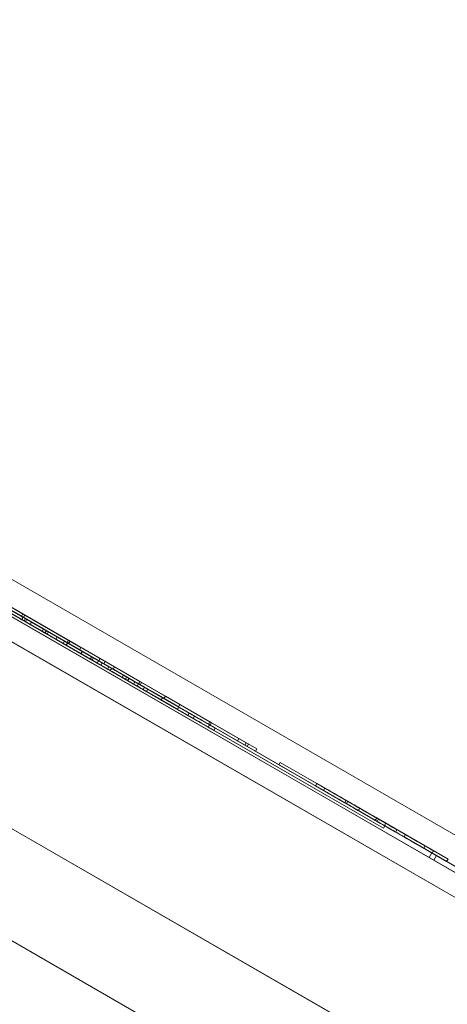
# Model space of a CAD drawing. Header units: inches. Extents: x 1 to 109, y 1 to 85.
# Tile 63 of 256: x 79.985 to 80.117, y 32.394 to 32.697. Entities that reach past the tile are written whole.
import ezdxf

# ---------------------------------------------------------------- set-up
doc = ezdxf.new("R2010")
doc.units = ezdxf.units.IN
doc.header["$MEASUREMENT"] = 0
doc.linetypes.add('CENTERX2', pattern=[0.8, 0.5, -0.1, 0.1, -0.1])
doc.layers.add('FORMAT', color=7, linetype='Continuous')

msp = doc.modelspace()

# ---------------------------------------------------------------- linework, layer by layer
at = {"color": 7, "linetype": 'Continuous', "lineweight": 15, "ltscale": 5}
for p, q in [((71.45664, 37.4469), (85.26758, 29.47315)), ((85.25924, 29.45871), (71.4483, 37.43246)), ((85.23433, 29.41555), (71.42339, 37.3893)), ((74.07938, 35.85587), (81.80144, 31.39753)), ((74.06442, 35.82996), (81.78648, 31.37163)), ((74.15155, 35.8142), (81.72927, 31.4392)), ((74.13659, 35.78829), (81.71431, 31.41329)), ((76.50344, 34.5235), (80.47272, 32.23183)), ((76.49927, 34.51628), (80.46856, 32.22462)), ((80.4727, 32.23185), (76.59362, 34.47143)), ((80.46854, 32.22463), (76.58945, 34.46422)), ((78.5093, 33.35579), (80.263, 32.34329)), ((80.24135, 32.35579), (78.5093, 33.35579)), ((80.23808, 32.30014), (78.48438, 33.31264)), ((78.48438, 33.31264), (80.21643, 32.31264)), ((80.00679, 32.49988), (79.53048, 32.77488)), ((79.53048, 32.77488), (80.00679, 32.49988)), ((80.00679, 32.49988), (79.53049, 32.77487)), ((79.5305, 32.77487), (80.00681, 32.49987)), ((80.00721, 32.5006), (79.53089, 32.7756)), ((79.5309, 32.7756), (80.00721, 32.5006)), ((80.00721, 32.5006), (79.5309, 32.77559)), ((79.53091, 32.77559), (80.00723, 32.50059)), ((79.7069, 32.67206), (80.24817, 32.35956)), ((79.70773, 32.6735), (80.249, 32.361)), ((79.70834, 32.67122), (80.24672, 32.36039)), ((79.70918, 32.67267), (80.24756, 32.36183)), ((80.11248, 32.43789), (79.84257, 32.59373)), ((80.11332, 32.43934), (79.8434, 32.59517)), ((80.11104, 32.43873), (79.84401, 32.59289)), ((80.11187, 32.44017), (79.84485, 32.59434)), ((79.98686, 32.51235), (79.9427, 32.53784)), ((79.9427, 32.53784), (79.98611, 32.51278)), ((79.98644, 32.51163), (79.94228, 32.53712)), ((79.94228, 32.53712), (79.98569, 32.51206)), ((79.98569, 32.51206), (79.95351, 32.53064)), ((79.95351, 32.53064), (79.98644, 32.51163)), ((79.95393, 32.53136), (79.98686, 32.51235)), ((79.98611, 32.51278), (79.95393, 32.53136)), ((79.95778, 32.52913), (80.00344, 32.50277)), ((79.9582, 32.52986), (80.00386, 32.5035)), ((79.97147, 32.52027), (79.99289, 32.50791)), ((79.99352, 32.50754), (79.97147, 32.52027)), ((79.99393, 32.50826), (79.97189, 32.52099)), ((79.97189, 32.52099), (79.9933, 32.50863)), ((79.98664, 32.51343), (79.97542, 32.51992)), ((79.98623, 32.51271), (79.975, 32.51919)), ((79.98826, 32.51058), (79.9827, 32.51379)), ((79.9827, 32.51379), (79.99194, 32.50845)), ((79.98867, 32.5113), (79.98312, 32.51451)), ((79.98312, 32.51451), (79.99236, 32.50917)), ((79.98605, 32.51378), (79.98563, 32.51306)), ((79.98605, 32.51378), (79.98563, 32.51306)), ((80.00008, 32.50568), (79.98605, 32.51378)), ((79.98605, 32.51378), (80.00979, 32.50007)), ((79.98605, 32.51378), (79.98605, 32.51378)), ((79.98664, 32.51343), (79.98622, 32.51271)), ((79.98664, 32.51343), (79.98623, 32.51271)), ((79.98664, 32.51343), (79.98664, 32.51343)), ((80.00386, 32.5035), (79.98664, 32.51343)), ((79.99966, 32.50495), (79.98563, 32.51306)), ((79.98563, 32.51306), (80.00937, 32.49935)), ((79.98563, 32.51306), (79.98563, 32.51306)), ((79.98611, 32.51278), (79.98569, 32.51206)), ((79.98611, 32.51278), (79.98569, 32.51206)), ((79.98569, 32.51206), (79.98569, 32.51206)), ((79.98611, 32.51278), (79.98611, 32.51278)), ((80.00344, 32.50277), (79.98622, 32.51271)), ((79.98622, 32.51271), (79.98623, 32.51271)), ((79.98686, 32.51235), (79.98644, 32.51163)), ((79.98686, 32.51235), (79.98644, 32.51163)), ((79.98644, 32.51163), (79.98644, 32.51163)), ((79.98723, 32.51213), (79.98682, 32.51141)), ((79.98686, 32.51235), (79.98686, 32.51235)), ((79.98867, 32.5113), (79.98826, 32.51058)), ((79.99236, 32.50917), (79.99194, 32.50845)), ((79.99322, 32.50867), (79.9928, 32.50795)), ((79.99322, 32.50867), (79.9928, 32.50795)), ((80.01002, 32.49801), (79.9928, 32.50795)), ((79.9928, 32.50795), (79.9928, 32.50795)), ((79.9928, 32.50795), (80.03846, 32.48159)), ((79.9933, 32.50863), (79.99289, 32.50791)), ((79.99322, 32.50867), (80.03888, 32.48232)), ((79.99322, 32.50867), (79.99322, 32.50867)), ((80.01043, 32.49874), (79.99322, 32.50867)), ((79.99393, 32.50826), (79.99352, 32.50754)), ((79.99659, 32.50673), (79.99617, 32.50601)), ((79.99659, 32.50673), (79.99617, 32.50601)), ((79.99617, 32.50601), (79.99617, 32.50601)), ((79.99617, 32.50601), (80.01758, 32.49365)), ((80.01821, 32.49328), (79.99617, 32.50601)), ((79.99659, 32.50673), (79.99659, 32.50673)), ((80.01863, 32.494), (79.99659, 32.50673)), ((79.99659, 32.50673), (80.018, 32.49437)), ((79.99882, 32.50544), (79.99841, 32.50472)), ((79.99983, 32.50486), (79.99941, 32.50414)), ((80.00008, 32.50568), (79.99966, 32.50495)), ((80.00013, 32.50468), (79.99966, 32.50495)), ((80.00055, 32.50541), (80.00008, 32.50568)), ((80.00055, 32.50541), (80.00013, 32.50468)), ((80.01383, 32.49678), (80.00013, 32.50468)), ((80.01425, 32.4975), (80.00055, 32.50541)), ((80.00386, 32.5035), (80.00344, 32.50277)), ((80.00386, 32.5035), (80.00344, 32.50277)), ((80.00344, 32.50277), (80.00344, 32.50277)), ((80.00386, 32.5035), (80.00386, 32.5035)), ((80.00431, 32.50227), (80.00389, 32.50155)), ((80.00435, 32.50225), (80.00394, 32.50152)), ((80.00679, 32.49988), (80.00721, 32.5006)), ((80.00679, 32.49988), (80.00721, 32.5006)), ((80.00679, 32.49988), (80.00721, 32.5006)), ((80.09701, 32.44779), (80.00679, 32.49988)), ((80.097, 32.44779), (80.00679, 32.49988)), ((80.00679, 32.49988), (80.097, 32.44779)), ((80.00681, 32.49987), (80.00723, 32.50059)), ((80.00681, 32.49987), (80.09702, 32.44778)), ((80.09742, 32.44851), (80.00721, 32.5006)), ((80.09742, 32.44852), (80.00721, 32.5006)), ((80.00721, 32.5006), (80.09742, 32.44851)), ((80.00723, 32.50059), (80.09744, 32.44851)), ((80.00781, 32.50025), (80.0074, 32.49953)), ((80.00781, 32.50025), (80.0074, 32.49953)), ((80.01295, 32.49632), (80.0074, 32.49953)), ((80.0074, 32.49953), (80.01664, 32.49419)), ((80.0074, 32.49953), (80.0074, 32.49953)), ((80.00781, 32.50025), (80.00781, 32.50025)), ((80.01337, 32.49704), (80.00781, 32.50025)), ((80.00781, 32.50025), (80.01705, 32.49491)), ((80.00931, 32.49938), (80.0089, 32.49866)), ((80.00979, 32.50007), (80.00937, 32.49935)), ((80.00937, 32.49935), (80.02165, 32.49226)), ((80.00979, 32.50007), (80.02207, 32.49298)), ((80.01043, 32.49874), (80.01002, 32.49801)), ((80.01043, 32.49874), (80.01002, 32.49801)), ((80.02166, 32.49225), (80.01043, 32.49874)), ((80.01043, 32.49874), (80.01043, 32.49874)), ((80.01134, 32.49918), (80.01092, 32.49845)), ((80.01134, 32.49917), (80.01092, 32.49845)), ((80.01092, 32.49845), (80.01092, 32.49845)), ((80.01092, 32.49845), (80.05433, 32.47339)), ((80.05508, 32.47296), (80.01092, 32.49845)), ((80.01134, 32.49917), (80.01134, 32.49918)), ((80.01134, 32.49918), (80.05475, 32.47411)), ((80.0555, 32.47368), (80.01134, 32.49917)), ((80.02124, 32.49153), (80.01002, 32.49801)), ((80.01002, 32.49801), (80.01002, 32.49801)), ((80.01254, 32.49752), (80.01212, 32.4968)), ((80.01337, 32.49704), (80.01295, 32.49632)), ((80.01425, 32.4975), (80.01383, 32.49678)), ((80.02947, 32.48775), (80.01383, 32.49678)), ((80.02989, 32.48847), (80.01425, 32.4975)), ((80.01705, 32.49491), (80.01664, 32.49419)), ((80.018, 32.49437), (80.01758, 32.49365)), ((80.01863, 32.494), (80.01821, 32.49328)), ((80.01876, 32.49393), (80.01835, 32.49321)), ((80.02054, 32.4929), (80.02012, 32.49218)), ((80.02166, 32.49225), (80.02124, 32.49153)), ((80.02166, 32.49225), (80.02124, 32.49153)), ((80.02207, 32.49298), (80.02165, 32.49226)), ((80.02165, 32.49226), (80.03393, 32.48517)), ((80.02166, 32.49225), (80.02166, 32.49225)), ((80.03888, 32.48232), (80.02166, 32.49225)), ((80.02207, 32.49298), (80.03434, 32.48589)), ((80.02257, 32.49269), (80.02215, 32.49197)), ((80.02257, 32.49269), (80.02215, 32.49197)), ((80.02257, 32.49269), (80.02215, 32.49197)), ((80.02257, 32.49269), (80.02215, 32.49197)), ((80.02257, 32.49269), (80.0555, 32.47368)), ((80.02257, 32.49269), (80.02257, 32.49269)), ((80.0525, 32.47541), (80.02257, 32.49269)), ((80.02257, 32.49269), (80.0525, 32.47541)), ((80.02257, 32.49269), (80.02257, 32.49269)), ((80.05475, 32.47411), (80.02257, 32.49269)), ((80.02124, 32.49153), (80.02124, 32.49153)), ((80.03846, 32.48159), (80.02124, 32.49153)), ((80.05433, 32.47339), (80.02215, 32.49197)), ((80.02215, 32.49197), (80.05209, 32.47469)), ((80.02215, 32.49197), (80.02215, 32.49197)), ((80.05209, 32.47469), (80.02215, 32.49197)), ((80.02215, 32.49197), (80.02215, 32.49197)), ((80.02215, 32.49197), (80.05508, 32.47296)), ((80.02352, 32.49118), (80.0231, 32.49046)), ((80.02453, 32.4906), (80.02411, 32.48988)), ((80.029, 32.48801), (80.02859, 32.48729)), ((80.02905, 32.48799), (80.02863, 32.48727)), ((80.02989, 32.48847), (80.02947, 32.48775)), ((80.04317, 32.47984), (80.02947, 32.48775)), ((80.04358, 32.48056), (80.02989, 32.48847)), ((80.03401, 32.48512), (80.03359, 32.4844)), ((80.03434, 32.48589), (80.03393, 32.48517)), ((80.03393, 32.48517), (80.05767, 32.47147)), ((80.03434, 32.48589), (80.05808, 32.47219)), ((80.03724, 32.48326), (80.03682, 32.48254)), ((80.03888, 32.48232), (80.03846, 32.48159)), ((80.03888, 32.48232), (80.03846, 32.48159)), ((80.03846, 32.48159), (80.03846, 32.48159)), ((80.03888, 32.48232), (80.03888, 32.48232)), ((80.04358, 32.48056), (80.04317, 32.47984)), ((80.04405, 32.48029), (80.04358, 32.48056)), ((80.04405, 32.48029), (80.04363, 32.47957)), ((80.05808, 32.47219), (80.04405, 32.48029)), ((80.04346, 32.47967), (80.04304, 32.47895)), ((80.04363, 32.47957), (80.04317, 32.47984)), ((80.05767, 32.47147), (80.04363, 32.47957)), ((80.04524, 32.47864), (80.04482, 32.47792)), ((80.0525, 32.47541), (80.05209, 32.47469)), ((80.0525, 32.47541), (80.05209, 32.47469)), ((80.05209, 32.47469), (80.05209, 32.47469)), ((80.0525, 32.47541), (80.0525, 32.47541)), ((80.05475, 32.47411), (80.05433, 32.47339)), ((80.05475, 32.47411), (80.05433, 32.47339)), ((80.05475, 32.47411), (80.05475, 32.47411)), ((80.05433, 32.47339), (80.05433, 32.47339)), ((80.0555, 32.47368), (80.05508, 32.47296)), ((80.0555, 32.47368), (80.05508, 32.47296)), ((80.05508, 32.47296), (80.05508, 32.47296)), ((80.0555, 32.47368), (80.0555, 32.47368)), ((80.05808, 32.47219), (80.05767, 32.47147)), ((80.05808, 32.47219), (80.05767, 32.47147)), ((80.05767, 32.47147), (80.05767, 32.47147)), ((80.05808, 32.47219), (80.05808, 32.47219)), ((80.06523, 32.46806), (80.06481, 32.46734)), ((80.06523, 32.46806), (80.06481, 32.46734)), ((80.07646, 32.46158), (80.06523, 32.46806)), ((80.06523, 32.46806), (80.08973, 32.45392)), ((80.06523, 32.46806), (80.06523, 32.46806)), ((80.07604, 32.46086), (80.06481, 32.46734)), ((80.06481, 32.46734), (80.08931, 32.4532)), ((80.06481, 32.46734), (80.06481, 32.46734)), ((80.07646, 32.46158), (80.07604, 32.46086)), ((80.07646, 32.46158), (80.07604, 32.46086)), ((80.07645, 32.46158), (80.07604, 32.46086)), ((80.07646, 32.46158), (80.07604, 32.46086)), ((80.07855, 32.45941), (80.07604, 32.46086)), ((80.07604, 32.46086), (80.07604, 32.46086)), ((80.07604, 32.46086), (80.07604, 32.46086)), ((80.07604, 32.46086), (80.08508, 32.45564)), ((80.08558, 32.45535), (80.07604, 32.46086)), ((80.07645, 32.46158), (80.07646, 32.46158)), ((80.086, 32.45607), (80.07645, 32.46158)), ((80.07646, 32.46158), (80.07646, 32.46158)), ((80.07897, 32.46013), (80.07646, 32.46158)), ((80.07646, 32.46158), (80.08549, 32.45636)), ((80.07897, 32.46013), (80.07855, 32.45941)), ((80.08549, 32.45636), (80.08508, 32.45564)), ((80.086, 32.45607), (80.08558, 32.45535)), ((80.08973, 32.45392), (80.08931, 32.4532)), ((80.09492, 32.45092), (80.0945, 32.4502)), ((80.09545, 32.45062), (80.09503, 32.44989)), ((80.10333, 32.4451), (80.09503, 32.44989)), ((80.10375, 32.44582), (80.09545, 32.45062)), ((80.097, 32.44779), (80.09742, 32.44852)), ((80.097, 32.44779), (80.09742, 32.44851)), ((80.097, 32.44779), (80.097, 32.44779)), ((80.09701, 32.44779), (80.09742, 32.44851)), ((80.09702, 32.44778), (80.09701, 32.44779)), ((80.09702, 32.44778), (80.09744, 32.44851)), ((80.09774, 32.44929), (80.09732, 32.44857)), ((80.09742, 32.44851), (80.09742, 32.44852)), ((80.09744, 32.44851), (80.09742, 32.44851)), ((80.10115, 32.44732), (80.10074, 32.4466)), ((80.10375, 32.44582), (80.10333, 32.4451)), ((80.11645, 32.43753), (80.10333, 32.4451)), ((80.11687, 32.43825), (80.10375, 32.44582)), ((80.1098, 32.44233), (80.10938, 32.44161)), ((80.10938, 32.44161), (80.11645, 32.43753)), ((80.1098, 32.44233), (80.11687, 32.43825)), ((80.11238, 32.44084), (80.11196, 32.44012)), ((80.11104, 32.43873), (80.11187, 32.44017)), ((80.11104, 32.43873), (80.11187, 32.44017)), ((80.11104, 32.43873), (80.11104, 32.43873)), ((80.17599, 32.40123), (80.11104, 32.43873)), ((80.11187, 32.44017), (80.11187, 32.44017)), ((80.17682, 32.40267), (80.11187, 32.44017)), ((80.11248, 32.43789), (80.11331, 32.43934)), ((80.11248, 32.43789), (80.11332, 32.43934)), ((80.11248, 32.43789), (80.11248, 32.43789)), ((80.17455, 32.40206), (80.11248, 32.43789)), ((80.11331, 32.43934), (80.11332, 32.43934)), ((80.17538, 32.4035), (80.11331, 32.43934)), ((80.11687, 32.43825), (80.11645, 32.43753))]:
    msp.add_line(p, q, dxfattribs=at)
for points, knots in [([(79.95487, 32.52986), (79.95646, 32.52893), (79.95967, 32.52708), (79.96494, 32.52404), (79.97017, 32.52102), (79.97529, 32.51806), (79.98022, 32.51522), (79.98413, 32.51296), (79.98652, 32.51158), (79.98672, 32.51147), (79.98682, 32.51141)], [0, 0, 0, 0, 0.124719, 0.249988, 0.375275, 0.500529, 0.62556, 0.75038, 0.875037, 1, 1, 1, 1]), ([(79.95528, 32.53058), (79.95688, 32.52965), (79.96009, 32.5278), (79.96535, 32.52476), (79.97058, 32.52174), (79.97571, 32.51878), (79.98064, 32.51594), (79.98454, 32.51368), (79.98694, 32.5123), (79.98713, 32.51219), (79.98723, 32.51213)], [0, 0, 0, 0, 0.124719, 0.249988, 0.375275, 0.500529, 0.62556, 0.75038, 0.875037, 1, 1, 1, 1]), ([(79.98723, 32.51213), (79.98701, 32.51226), (79.98656, 32.51252), (79.98326, 32.51443), (79.978, 32.51746), (79.97127, 32.52135), (79.96643, 32.52414), (79.96401, 32.52554)], [0, 0, 0, 0, 0.186399, 0.372871, 0.559265, 0.779367, 1, 1, 1, 1]), ([(79.98682, 32.51141), (79.98659, 32.51154), (79.98614, 32.5118), (79.98284, 32.51371), (79.97758, 32.51674), (79.97085, 32.52063), (79.96601, 32.52342), (79.96359, 32.52482)], [0, 0, 0, 0, 0.186399, 0.372871, 0.559265, 0.779367, 1, 1, 1, 1]), ([(79.99841, 32.50472), (79.99652, 32.50581), (79.99314, 32.50776), (79.98975, 32.50972), (79.98826, 32.51058)], [0, 0, 0, 0, 0.559753, 1, 1, 1, 1]), ([(79.99882, 32.50544), (79.99693, 32.50653), (79.99356, 32.50848), (79.99017, 32.51044), (79.98867, 32.5113)], [0, 0, 0, 0, 0.559753, 1, 1, 1, 1]), ([(79.99194, 32.50845), (79.99334, 32.50764), (79.99585, 32.50619), (79.99832, 32.50477), (79.99941, 32.50414)], [0, 0, 0, 0, 0.560216, 1, 1, 1, 1]), ([(79.99236, 32.50917), (79.99376, 32.50836), (79.99627, 32.50692), (79.99874, 32.50549), (79.99983, 32.50486)], [0, 0, 0, 0, 0.560216, 1, 1, 1, 1]), ([(79.99289, 32.50791), (79.99497, 32.5067), (79.99869, 32.50455), (80.00234, 32.50245), (80.00394, 32.50152)], [0, 0, 0, 0, 0.560238, 1, 1, 1, 1]), ([(79.9933, 32.50863), (79.99539, 32.50742), (79.99911, 32.50527), (80.00275, 32.50317), (80.00435, 32.50225)], [0, 0, 0, 0, 0.560238, 1, 1, 1, 1]), ([(80.00389, 32.50155), (80.00198, 32.50266), (79.99856, 32.50463), (79.99506, 32.50665), (79.99352, 32.50754)], [0, 0, 0, 0, 0.5595793, 1, 1, 1, 1]), ([(80.00431, 32.50227), (80.00239, 32.50338), (79.99898, 32.50535), (79.99548, 32.50737), (79.99393, 32.50826)], [0, 0, 0, 0, 0.5595793, 1, 1, 1, 1]), ([(80.0089, 32.49866), (80.00885, 32.49869), (80.00876, 32.49874), (80.00719, 32.49965), (80.00346, 32.5018), (80.00009, 32.50374), (79.99841, 32.50472)], [0, 0, 0, 0, 0.281189, 0.561152, 0.780378, 1, 1, 1, 1]), ([(80.00931, 32.49938), (80.00927, 32.49941), (80.00918, 32.49946), (80.00761, 32.50037), (80.00388, 32.50252), (80.00051, 32.50447), (79.99882, 32.50544)], [0, 0, 0, 0, 0.2811889, 0.5611516, 0.7803777, 1, 1, 1, 1]), ([(79.99983, 32.50486), (80.00122, 32.50406), (80.00398, 32.50246), (80.00692, 32.50076), (80.00847, 32.49987), (80.00922, 32.49944), (80.00928, 32.4994), (80.00931, 32.49938)], [0, 0, 0, 0, 0.1864528, 0.3719129, 0.5588229, 0.7793075, 1, 1, 1, 1]), ([(79.99941, 32.50414), (80.0008, 32.50334), (80.00356, 32.50174), (80.0065, 32.50004), (80.00805, 32.49915), (80.00881, 32.49871), (80.00887, 32.49868), (80.0089, 32.49866)], [0, 0, 0, 0, 0.186453, 0.371913, 0.558823, 0.779308, 1, 1, 1, 1]), ([(80.01212, 32.4968), (80.01073, 32.4976), (80.00823, 32.49905), (80.00522, 32.50079), (80.00389, 32.50155)], [0, 0, 0, 0, 0.559443, 1, 1, 1, 1]), ([(80.00394, 32.50152), (80.00599, 32.50034), (80.0101, 32.49797), (80.01475, 32.49528), (80.01809, 32.49335), (80.01989, 32.49231), (80.02005, 32.49222), (80.02012, 32.49218)], [0, 0, 0, 0, 0.186298, 0.372767, 0.559499, 0.779592, 1, 1, 1, 1]), ([(80.01254, 32.49752), (80.01114, 32.49833), (80.00865, 32.49977), (80.00564, 32.50151), (80.00431, 32.50227)], [0, 0, 0, 0, 0.559443, 1, 1, 1, 1]), ([(80.00435, 32.50225), (80.00641, 32.50106), (80.01052, 32.49869), (80.01517, 32.496), (80.01851, 32.49407), (80.02031, 32.49304), (80.02046, 32.49295), (80.02054, 32.4929)], [0, 0, 0, 0, 0.1862981, 0.372767, 0.5594993, 0.7795917, 1, 1, 1, 1]), ([(80.01835, 32.49321), (80.01751, 32.49369), (80.01603, 32.49454), (80.01332, 32.49611), (80.01212, 32.4968)], [0, 0, 0, 0, 0.5600073, 1, 1, 1, 1]), ([(80.01876, 32.49393), (80.01793, 32.49441), (80.01644, 32.49527), (80.01373, 32.49683), (80.01254, 32.49752)], [0, 0, 0, 0, 0.560007, 1, 1, 1, 1]), ([(80.0231, 32.49046), (80.02121, 32.49155), (80.01784, 32.4935), (80.01445, 32.49546), (80.01295, 32.49632)], [0, 0, 0, 0, 0.559753, 1, 1, 1, 1]), ([(80.02352, 32.49118), (80.02163, 32.49227), (80.01826, 32.49422), (80.01486, 32.49618), (80.01337, 32.49704)], [0, 0, 0, 0, 0.559753, 1, 1, 1, 1]), ([(80.01664, 32.49419), (80.01804, 32.49338), (80.02055, 32.49194), (80.02302, 32.49051), (80.02411, 32.48988)], [0, 0, 0, 0, 0.560216, 1, 1, 1, 1]), ([(80.01705, 32.49491), (80.01846, 32.4941), (80.02096, 32.49266), (80.02344, 32.49123), (80.02453, 32.4906)], [0, 0, 0, 0, 0.560216, 1, 1, 1, 1]), ([(80.01758, 32.49365), (80.01967, 32.49244), (80.02339, 32.49029), (80.02703, 32.48819), (80.02863, 32.48727)], [0, 0, 0, 0, 0.560238, 1, 1, 1, 1]), ([(80.018, 32.49437), (80.02008, 32.49316), (80.02381, 32.49102), (80.02745, 32.48891), (80.02905, 32.48799)], [0, 0, 0, 0, 0.560238, 1, 1, 1, 1]), ([(80.02859, 32.48729), (80.02667, 32.4884), (80.02326, 32.49037), (80.01976, 32.49239), (80.01821, 32.49328)], [0, 0, 0, 0, 0.559579, 1, 1, 1, 1]), ([(80.02012, 32.49218), (80.02007, 32.49221), (80.01996, 32.49227), (80.01884, 32.49292), (80.01835, 32.49321)], [0, 0, 0, 0, 0.56008, 1, 1, 1, 1]), ([(80.029, 32.48801), (80.02709, 32.48912), (80.02367, 32.49109), (80.02017, 32.49311), (80.01863, 32.494)], [0, 0, 0, 0, 0.559579, 1, 1, 1, 1]), ([(80.02054, 32.4929), (80.02048, 32.49293), (80.02038, 32.49299), (80.01926, 32.49364), (80.01876, 32.49393)], [0, 0, 0, 0, 0.5600799, 1, 1, 1, 1]), ([(80.03359, 32.4844), (80.03355, 32.48443), (80.03346, 32.48448), (80.03189, 32.48539), (80.02816, 32.48754), (80.02479, 32.48949), (80.0231, 32.49046)], [0, 0, 0, 0, 0.281189, 0.561152, 0.780378, 1, 1, 1, 1]), ([(80.03401, 32.48512), (80.03396, 32.48515), (80.03388, 32.4852), (80.0323, 32.48611), (80.02858, 32.48826), (80.02521, 32.49021), (80.02352, 32.49118)], [0, 0, 0, 0, 0.281189, 0.561152, 0.780378, 1, 1, 1, 1]), ([(80.02411, 32.48988), (80.0255, 32.48908), (80.02826, 32.48748), (80.0312, 32.48578), (80.03275, 32.48489), (80.0335, 32.48446), (80.03356, 32.48442), (80.03359, 32.4844)], [0, 0, 0, 0, 0.186453, 0.371913, 0.558823, 0.779308, 1, 1, 1, 1]), ([(80.02453, 32.4906), (80.02591, 32.4898), (80.02868, 32.4882), (80.03162, 32.48651), (80.03317, 32.48561), (80.03392, 32.48518), (80.03398, 32.48514), (80.03401, 32.48512)], [0, 0, 0, 0, 0.186453, 0.371913, 0.558823, 0.779308, 1, 1, 1, 1]), ([(80.03682, 32.48254), (80.03542, 32.48335), (80.03293, 32.48479), (80.02992, 32.48653), (80.02859, 32.48729)], [0, 0, 0, 0, 0.559443, 1, 1, 1, 1]), ([(80.02863, 32.48727), (80.03069, 32.48608), (80.0348, 32.48371), (80.03945, 32.48102), (80.04279, 32.47909), (80.04459, 32.47806), (80.04474, 32.47797), (80.04482, 32.47792)], [0, 0, 0, 0, 0.186298, 0.372767, 0.559499, 0.779592, 1, 1, 1, 1]), ([(80.03724, 32.48326), (80.03584, 32.48407), (80.03335, 32.48551), (80.03033, 32.48725), (80.029, 32.48801)], [0, 0, 0, 0, 0.559443, 1, 1, 1, 1]), ([(80.02905, 32.48799), (80.03111, 32.4868), (80.03522, 32.48443), (80.03986, 32.48174), (80.04321, 32.47981), (80.045, 32.47878), (80.04516, 32.47869), (80.04524, 32.47864)], [0, 0, 0, 0, 0.186298, 0.372767, 0.559499, 0.779592, 1, 1, 1, 1]), ([(80.04346, 32.47967), (80.04263, 32.48015), (80.04114, 32.48101), (80.03843, 32.48257), (80.03724, 32.48326)], [0, 0, 0, 0, 0.5600073, 1, 1, 1, 1]), ([(80.04304, 32.47895), (80.04221, 32.47943), (80.04072, 32.48029), (80.03801, 32.48185), (80.03682, 32.48254)], [0, 0, 0, 0, 0.5600073, 1, 1, 1, 1]), ([(80.04482, 32.47792), (80.04476, 32.47795), (80.04466, 32.47801), (80.04354, 32.47866), (80.04304, 32.47895)], [0, 0, 0, 0, 0.56008, 1, 1, 1, 1]), ([(80.04524, 32.47864), (80.04518, 32.47868), (80.04508, 32.47874), (80.04395, 32.47938), (80.04346, 32.47967)], [0, 0, 0, 0, 0.56008, 1, 1, 1, 1]), ([(80.09503, 32.44989), (80.09385, 32.45058), (80.09149, 32.45194), (80.0882, 32.45384), (80.08326, 32.45669), (80.08013, 32.4585), (80.07855, 32.45941)], [0, 0, 0, 0, 0.280952, 0.561253, 0.779439, 1, 1, 1, 1]), ([(80.09545, 32.45062), (80.09427, 32.4513), (80.09191, 32.45266), (80.08861, 32.45456), (80.08368, 32.45741), (80.08055, 32.45922), (80.07897, 32.46013)], [0, 0, 0, 0, 0.280952, 0.561253, 0.779439, 1, 1, 1, 1]), ([(80.08549, 32.45636), (80.08714, 32.45541), (80.09042, 32.45352), (80.09454, 32.45114), (80.09775, 32.44929), (80.09974, 32.44814), (80.101, 32.44741), (80.1011, 32.44735), (80.10115, 32.44732)], [0, 0, 0, 0, 0.2505712, 0.5010245, 0.6258052, 0.750423, 0.8750499, 1, 1, 1, 1]), ([(80.09492, 32.45092), (80.09326, 32.45188), (80.09028, 32.4536), (80.08731, 32.45532), (80.086, 32.45607)], [0, 0, 0, 0, 0.559921, 1, 1, 1, 1]), ([(80.08508, 32.45564), (80.08672, 32.45469), (80.09, 32.4528), (80.09413, 32.45042), (80.09733, 32.44857), (80.09933, 32.44741), (80.10058, 32.44669), (80.10068, 32.44663), (80.10074, 32.4466)], [0, 0, 0, 0, 0.250571, 0.501024, 0.625805, 0.750423, 0.87505, 1, 1, 1, 1]), ([(80.0945, 32.4502), (80.09284, 32.45116), (80.08987, 32.45288), (80.08689, 32.45459), (80.08558, 32.45535)], [0, 0, 0, 0, 0.559921, 1, 1, 1, 1]), ([(80.08931, 32.4532), (80.09109, 32.45217), (80.09464, 32.45012), (80.09994, 32.44706), (80.10469, 32.44432), (80.10814, 32.44232), (80.11035, 32.44105), (80.11175, 32.44024), (80.11189, 32.44016), (80.11196, 32.44012)], [0, 0, 0, 0, 0.167013, 0.333946, 0.500162, 0.625019, 0.749983, 0.874958, 1, 1, 1, 1]), ([(80.08973, 32.45392), (80.09151, 32.45289), (80.09506, 32.45084), (80.10036, 32.44778), (80.10511, 32.44504), (80.10856, 32.44305), (80.11076, 32.44177), (80.11216, 32.44097), (80.11231, 32.44088), (80.11238, 32.44084)], [0, 0, 0, 0, 0.1670131, 0.3339464, 0.5001618, 0.625019, 0.7499829, 0.8749584, 1, 1, 1, 1]), ([(80.10074, 32.4466), (80.10066, 32.44664), (80.1005, 32.44674), (80.09837, 32.44797), (80.09597, 32.44935), (80.0945, 32.4502)], [0, 0, 0, 0, 0.281084, 0.561281, 1, 1, 1, 1]), ([(80.10115, 32.44732), (80.10108, 32.44737), (80.10092, 32.44746), (80.09879, 32.44869), (80.09639, 32.45007), (80.09492, 32.45092)], [0, 0, 0, 0, 0.2810837, 0.5612808, 1, 1, 1, 1]), ([(80.09732, 32.44857), (80.0988, 32.44772), (80.10174, 32.44602), (80.10571, 32.44373), (80.10799, 32.44241), (80.10938, 32.44161)], [0, 0, 0, 0, 0.2799015, 0.5596774, 1, 1, 1, 1]), ([(80.11196, 32.44012), (80.11177, 32.44023), (80.11139, 32.44045), (80.10759, 32.44264), (80.10252, 32.44557), (80.09906, 32.44757), (80.09732, 32.44857)], [0, 0, 0, 0, 0.279943, 0.558974, 0.779184, 1, 1, 1, 1]), ([(80.09774, 32.44929), (80.09921, 32.44844), (80.10216, 32.44674), (80.10613, 32.44445), (80.1084, 32.44314), (80.1098, 32.44233)], [0, 0, 0, 0, 0.279901, 0.559677, 1, 1, 1, 1]), ([(80.11238, 32.44084), (80.11219, 32.44095), (80.11181, 32.44117), (80.108, 32.44337), (80.10294, 32.44629), (80.09947, 32.44829), (80.09774, 32.44929)], [0, 0, 0, 0, 0.2799434, 0.5589736, 0.7791835, 1, 1, 1, 1])]:
    msp.add_open_spline(points, degree=3, knots=knots, dxfattribs=at)
at = {"layer": 'FORMAT', "color": 1, "linetype": 'CENTERX2', "lineweight": 0, "ltscale": 5}
msp.add_arc((85.37831, 29.58194), 15.99046, 150.774277, 267.775815, dxfattribs=at)

doc.saveas('drawing.dxf')
